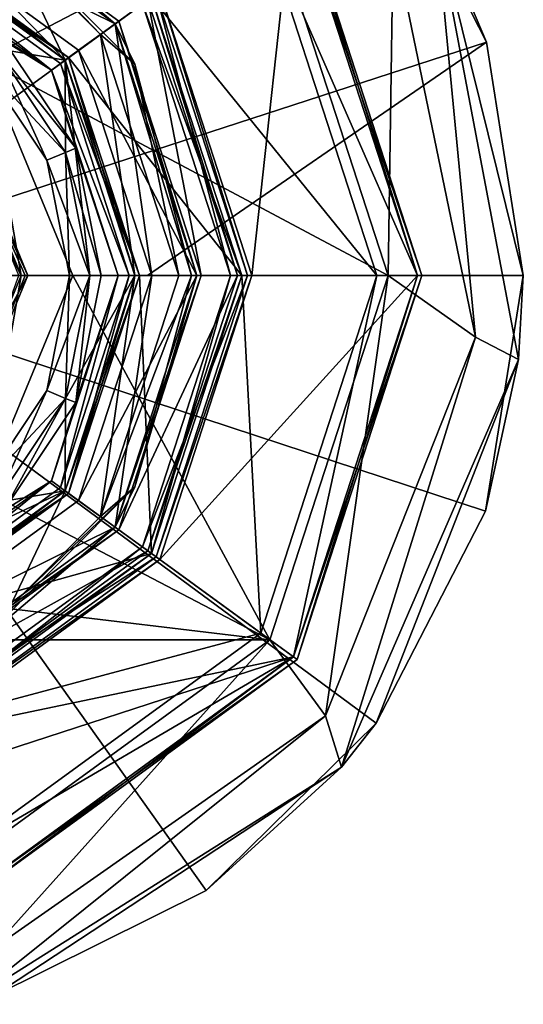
# Model space of a CAD drawing. Header units: millimetres. Extents: x -94 to 205, y -120 to 508.
# Tile 104 of 161: x 11 to 34, y 178 to 221. Entities that reach past the tile are written whole.
import ezdxf

# ---------------------------------------------------------------- set-up
doc = ezdxf.new("R2010")
doc.units = ezdxf.units.MM
doc.header["$LTSCALE"] = 65.185185
for name, color, linetype in [('1070', 7, 'CONTINUOUS'), ('1071', 7, 'CONTINUOUS'), ('1072', 7, 'CONTINUOUS'), ('1073', 7, 'CONTINUOUS'), ('1074', 7, 'CONTINUOUS'), ('1075', 7, 'CONTINUOUS'), ('1076', 7, 'CONTINUOUS'), ('1077', 7, 'CONTINUOUS'), ('1078', 7, 'CONTINUOUS'), ('1079', 7, 'CONTINUOUS'), ('1080', 7, 'CONTINUOUS'), ('1081', 7, 'CONTINUOUS'), ('1082', 7, 'CONTINUOUS'), ('1083', 7, 'CONTINUOUS'), ('1084', 7, 'CONTINUOUS'), ('1085', 7, 'CONTINUOUS'), ('1086', 7, 'CONTINUOUS'), ('1087', 7, 'CONTINUOUS'), ('1088', 7, 'CONTINUOUS'), ('1089', 7, 'CONTINUOUS'), ('1090', 7, 'CONTINUOUS'), ('1091', 7, 'CONTINUOUS'), ('1092', 7, 'CONTINUOUS'), ('1093', 7, 'CONTINUOUS'), ('1094', 7, 'CONTINUOUS'), ('1095', 7, 'CONTINUOUS'), ('1096', 7, 'CONTINUOUS'), ('1097', 7, 'CONTINUOUS'), ('1098', 7, 'CONTINUOUS'), ('1099', 7, 'CONTINUOUS'), ('1100', 7, 'CONTINUOUS'), ('1101', 7, 'CONTINUOUS'), ('1102', 7, 'CONTINUOUS'), ('1103', 7, 'CONTINUOUS'), ('1104', 7, 'CONTINUOUS'), ('1105', 7, 'CONTINUOUS'), ('1106', 7, 'CONTINUOUS'), ('1107', 7, 'CONTINUOUS'), ('1108', 7, 'CONTINUOUS'), ('1109', 7, 'CONTINUOUS'), ('1110', 7, 'CONTINUOUS'), ('1111', 7, 'CONTINUOUS'), ('1112', 7, 'CONTINUOUS'), ('1113', 7, 'CONTINUOUS'), ('1114', 7, 'CONTINUOUS'), ('1115', 7, 'CONTINUOUS'), ('1116', 7, 'CONTINUOUS'), ('1117', 7, 'CONTINUOUS'), ('1118', 7, 'CONTINUOUS'), ('1119', 7, 'CONTINUOUS'), ('1120', 7, 'CONTINUOUS'), ('1121', 7, 'CONTINUOUS'), ('1122', 7, 'CONTINUOUS'), ('1123', 7, 'CONTINUOUS'), ('1124', 7, 'CONTINUOUS'), ('1125', 7, 'CONTINUOUS'), ('1126', 7, 'CONTINUOUS'), ('1127', 7, 'CONTINUOUS'), ('1128', 7, 'CONTINUOUS'), ('1129', 7, 'CONTINUOUS'), ('1130', 7, 'CONTINUOUS'), ('1131', 7, 'CONTINUOUS'), ('1132', 7, 'CONTINUOUS'), ('1133', 7, 'CONTINUOUS'), ('1134', 7, 'CONTINUOUS'), ('1322', 7, 'CONTINUOUS'), ('1323', 7, 'CONTINUOUS'), ('1324', 7, 'CONTINUOUS'), ('1325', 7, 'CONTINUOUS'), ('1326', 7, 'CONTINUOUS'), ('1327', 7, 'CONTINUOUS'), ('1328', 7, 'CONTINUOUS'), ('1332', 7, 'CONTINUOUS'), ('1333', 7, 'CONTINUOUS'), ('1335', 7, 'CONTINUOUS'), ('1336', 7, 'CONTINUOUS'), ('1337', 7, 'CONTINUOUS'), ('1338', 7, 'CONTINUOUS'), ('1339', 7, 'CONTINUOUS'), ('1340', 7, 'CONTINUOUS'), ('1341', 7, 'CONTINUOUS'), ('1342', 7, 'CONTINUOUS'), ('1343', 7, 'CONTINUOUS'), ('1344', 7, 'CONTINUOUS'), ('1346', 7, 'CONTINUOUS')]:
    doc.layers.add(name, color=color, linetype=linetype)

msp = doc.modelspace()

# ---------------------------------------------------------------- linework, layer by layer
at = {"layer": '1070', "linetype": 'CONTINUOUS'}
for points in [[(23.3, 226.928), (28.8, 210), (21.843, 225.87), (23.3, 226.928)], [(21.843, 225.87), (28.8, 210), (27, 210), (21.843, 225.87)], [(27, 210), (23.3, 193.072), (21.843, 194.13), (27, 210)], [(28.8, 210), (23.3, 193.072), (27, 210), (28.8, 210)], [(21.843, 194.13), (23.3, 193.072), (8.343, 184.321), (21.843, 194.13)], [(23.3, 193.072), (8.9, 182.61), (8.343, 184.321), (23.3, 193.072)]]:
    msp.add_3dface(points, dxfattribs=at)
at = {"layer": '1071', "linetype": 'CONTINUOUS'}
for points in [[(27, 210), (21.843, 194.13), (27, 210, 1), (27, 210)], [(27, 210, 1), (21.843, 194.13), (21.843, 194.13, 1), (27, 210, 1)], [(21.843, 194.13), (8.343, 184.321), (21.843, 194.13, 1), (21.843, 194.13)], [(21.843, 194.13, 1), (8.343, 184.321), (8.343, 184.321, 1), (21.843, 194.13, 1)]]:
    msp.add_3dface(points, dxfattribs=at)
at = {"layer": '1072', "linetype": 'CONTINUOUS'}
for points in [[(21.843, 225.87, 1), (27, 210, 1), (16.989, 222.343, 1), (21.843, 225.87, 1)], [(16.989, 222.343, 1), (27, 210, 1), (21, 210, 1), (16.989, 222.343, 1)], [(21, 210, 1), (21.843, 194.13, 1), (16.989, 197.657, 1), (21, 210, 1)], [(27, 210, 1), (21.843, 194.13, 1), (21, 210, 1), (27, 210, 1)], [(16.989, 197.657, 1), (21.843, 194.13, 1), (6.489, 190.028, 1), (16.989, 197.657, 1)], [(21.843, 194.13, 1), (8.343, 184.321, 1), (6.489, 190.028, 1), (21.843, 194.13, 1)]]:
    msp.add_3dface(points, dxfattribs=at)
at = {"layer": '1073', "linetype": 'CONTINUOUS'}
for points in [[(21, 210, 1), (16.989, 197.657, 1), (21, 210), (21, 210, 1)], [(21, 210), (16.989, 197.657, 1), (16.989, 197.657), (21, 210)], [(16.989, 197.657, 1), (6.489, 190.028, 1), (16.989, 197.657), (16.989, 197.657, 1)], [(16.989, 197.657), (6.489, 190.028, 1), (6.489, 190.028), (16.989, 197.657)]]:
    msp.add_3dface(points, dxfattribs=at)
at = {"layer": '1074', "linetype": 'CONTINUOUS'}
for points in [[(5.083, 225.645), (16.989, 222.343), (13.308, 219.669), (5.083, 225.645)], [(16.989, 222.343), (21, 210), (13.308, 219.669), (16.989, 222.343)], [(21, 210), (16.45, 210), (13.308, 219.669), (21, 210)], [(16.45, 210), (16.989, 197.657), (13.308, 200.331), (16.45, 210)], [(21, 210), (16.989, 197.657), (16.45, 210), (21, 210)], [(13.308, 200.331), (16.989, 197.657), (5.083, 194.355), (13.308, 200.331)], [(16.989, 197.657), (6.489, 190.028), (5.083, 194.355), (16.989, 197.657)]]:
    msp.add_3dface(points, dxfattribs=at)
at = {"layer": '1075', "linetype": 'CONTINUOUS'}
for points in [[(13.147, 200.449, 2.3), (16.25, 210, 2.3), (13.147, 200.449, 0.2), (13.147, 200.449, 2.3)], [(13.147, 200.449, 0.2), (16.25, 210, 2.3), (16.25, 210, 0.2), (13.147, 200.449, 0.2)], [(5.021, 194.545, 2.3), (13.147, 200.449, 2.3), (5.021, 194.545, 0.2), (5.021, 194.545, 2.3)], [(5.021, 194.545, 0.2), (13.147, 200.449, 2.3), (13.147, 200.449, 0.2), (5.021, 194.545, 0.2)]]:
    msp.add_3dface(points, dxfattribs=at)
at = {"layer": '1076', "linetype": 'CONTINUOUS'}
for points in [[(20.5, 210, 2.5), (17.192, 222.49, 2.5), (16.585, 222.05, 2.5), (20.5, 210, 2.5)], [(21.25, 210, 2.5), (17.192, 222.49, 2.5), (20.5, 210, 2.5), (21.25, 210, 2.5)], [(17.192, 197.51, 2.5), (21.25, 210, 2.5), (16.585, 197.95, 2.5), (17.192, 197.51, 2.5)], [(21.25, 210, 2.5), (20.5, 210, 2.5), (16.585, 197.95, 2.5), (21.25, 210, 2.5)], [(6.335, 190.503, 2.5), (17.192, 197.51, 2.5), (16.585, 197.95, 2.5), (6.335, 190.503, 2.5)], [(6.567, 189.79, 2.5), (17.192, 197.51, 2.5), (6.335, 190.503, 2.5), (6.567, 189.79, 2.5)]]:
    msp.add_3dface(points, dxfattribs=at)
at = {"layer": '1077', "linetype": 'CONTINUOUS'}
for points in [[(21.25, 210, 2.5), (17.192, 197.51, 2.5), (21.25, 210, 4.8), (21.25, 210, 2.5)], [(21.25, 210, 4.8), (17.192, 197.51, 2.5), (17.192, 197.51, 4.8), (21.25, 210, 4.8)], [(17.192, 197.51, 4.8), (6.567, 189.79, 2.5), (6.566, 189.79, 4.8), (17.192, 197.51, 4.8)], [(17.192, 197.51, 2.5), (6.567, 189.79, 2.5), (17.192, 197.51, 4.8), (17.192, 197.51, 2.5)]]:
    msp.add_3dface(points, dxfattribs=at)
at = {"layer": '1078', "linetype": 'CONTINUOUS'}
for points in [[(21.45, 210, 5), (23.3, 226.928, 5), (17.353, 222.608, 5), (21.45, 210, 5)], [(28.8, 210, 5), (23.3, 226.928, 5), (21.45, 210, 5), (28.8, 210, 5)], [(23.3, 193.072, 5), (28.8, 210, 5), (17.353, 197.392, 5), (23.3, 193.072, 5)], [(28.8, 210, 5), (21.45, 210, 5), (17.353, 197.392, 5), (28.8, 210, 5)], [(6.628, 189.6, 5), (23.3, 193.072, 5), (17.353, 197.392, 5), (6.628, 189.6, 5)], [(8.9, 182.61, 5), (23.3, 193.072, 5), (-8.9, 182.61, 5), (8.9, 182.61, 5)], [(-8.9, 182.61, 5), (23.3, 193.072, 5), (6.628, 189.6, 5), (-8.9, 182.61, 5)]]:
    msp.add_3dface(points, dxfattribs=at)
at = {"layer": '1079', "linetype": 'CONTINUOUS'}
for points in [[(29, 210, 0.2), (29, 210, 4.8), (23.461, 192.954, 4.8), (29, 210, 0.2)], [(23.461, 192.954, 0.2), (29, 210, 0.2), (23.461, 192.954, 4.8), (23.461, 192.954, 0.2)], [(8.962, 182.419, 0.2), (23.461, 192.954, 0.2), (8.962, 182.419, 4.8), (8.962, 182.419, 0.2)], [(8.962, 182.419, 4.8), (23.461, 192.954, 0.2), (23.461, 192.954, 4.8), (8.962, 182.419, 4.8)]]:
    msp.add_3dface(points, dxfattribs=at)
at = {"layer": '1080', "linetype": 'CONTINUOUS'}
for points in [[(21.843, 225.87), (27, 210), (21.843, 225.87, 1), (21.843, 225.87)], [(27, 210), (27, 210, 1), (21.843, 225.87, 1), (27, 210)]]:
    msp.add_3dface(points, dxfattribs=at)
at = {"layer": '1081', "linetype": 'CONTINUOUS'}
for points in [[(16.989, 222.343, 1), (21, 210, 1), (16.989, 222.343), (16.989, 222.343, 1)], [(21, 210, 1), (21, 210), (16.989, 222.343), (21, 210, 1)]]:
    msp.add_3dface(points, dxfattribs=at)
at = {"layer": '1082', "linetype": 'CONTINUOUS'}
for points in [[(13.147, 219.551, 2.3), (5.021, 225.455, 2.3), (13.147, 219.551, 0.2), (13.147, 219.551, 2.3)], [(13.147, 219.551, 0.2), (5.021, 225.455, 2.3), (5.021, 225.455, 0.2), (13.147, 219.551, 0.2)], [(16.25, 210, 0.2), (16.25, 210, 2.3), (13.147, 219.551, 2.3), (16.25, 210, 0.2)], [(16.25, 210, 0.2), (13.147, 219.551, 2.3), (13.147, 219.551, 0.2), (16.25, 210, 0.2)]]:
    msp.add_3dface(points, dxfattribs=at)
at = {"layer": '1083', "linetype": 'CONTINUOUS'}
for points in [[(17.192, 222.49, 2.5), (21.25, 210, 2.5), (17.192, 222.49, 4.8), (17.192, 222.49, 2.5)], [(21.25, 210, 2.5), (21.25, 210, 4.8), (17.192, 222.49, 4.8), (21.25, 210, 2.5)]]:
    msp.add_3dface(points, dxfattribs=at)
at = {"layer": '1084', "linetype": 'CONTINUOUS'}
for points in [[(29, 210, 4.8), (29, 210, 0.2), (23.461, 227.046, 0.2), (29, 210, 4.8)], [(29, 210, 4.8), (23.461, 227.046, 0.2), (23.461, 227.046, 4.8), (29, 210, 4.8)]]:
    msp.add_3dface(points, dxfattribs=at)
at = {"layer": '1085', "linetype": 'CONTINUOUS'}
for points in [[(23.3, 226.928, 5), (28.8, 210, 5), (23.461, 227.046, 4.8), (23.3, 226.928, 5)], [(28.8, 210, 5), (29, 210, 4.8), (23.461, 227.046, 4.8), (28.8, 210, 5)]]:
    msp.add_3dface(points, dxfattribs=at)
at = {"layer": '1086', "linetype": 'CONTINUOUS'}
for points in [[(28.8, 210, 5), (23.3, 193.072, 5), (29, 210, 4.8), (28.8, 210, 5)], [(29, 210, 4.8), (23.3, 193.072, 5), (23.461, 192.954, 4.8), (29, 210, 4.8)], [(23.3, 193.072, 5), (8.9, 182.61, 5), (23.461, 192.954, 4.8), (23.3, 193.072, 5)], [(8.9, 182.61, 5), (8.962, 182.419, 4.8), (23.461, 192.954, 4.8), (8.9, 182.61, 5)]]:
    msp.add_3dface(points, dxfattribs=at)
at = {"layer": '1087', "linetype": 'CONTINUOUS'}
for points in [[(21.25, 210, 4.8), (17.353, 222.608, 5), (17.192, 222.49, 4.8), (21.25, 210, 4.8)], [(21.25, 210, 4.8), (21.45, 210, 5), (17.353, 222.608, 5), (21.25, 210, 4.8)]]:
    msp.add_3dface(points, dxfattribs=at)
at = {"layer": '1088', "linetype": 'CONTINUOUS'}
for points in [[(21.25, 210, 4.8), (17.192, 197.51, 4.8), (21.45, 210, 5), (21.25, 210, 4.8)], [(21.45, 210, 5), (17.192, 197.51, 4.8), (17.353, 197.392, 5), (21.45, 210, 5)], [(17.192, 197.51, 4.8), (6.566, 189.79, 4.8), (17.353, 197.392, 5), (17.192, 197.51, 4.8)], [(6.566, 189.79, 4.8), (6.628, 189.6, 5), (17.353, 197.392, 5), (6.566, 189.79, 4.8)]]:
    msp.add_3dface(points, dxfattribs=at)
at = {"layer": '1089', "linetype": 'CONTINUOUS'}
for points in [[(5.021, 225.455, 2.3), (13.147, 219.551, 2.3), (5.083, 225.645, 2.5), (5.021, 225.455, 2.3)], [(5.083, 225.645, 2.5), (13.147, 219.551, 2.3), (13.308, 219.669, 2.5), (5.083, 225.645, 2.5)], [(13.147, 219.551, 2.3), (16.25, 210, 2.3), (13.308, 219.669, 2.5), (13.147, 219.551, 2.3)], [(16.25, 210, 2.3), (16.45, 210, 2.5), (13.308, 219.669, 2.5), (16.25, 210, 2.3)]]:
    msp.add_3dface(points, dxfattribs=at)
at = {"layer": '1090', "linetype": 'CONTINUOUS'}
for points in [[(16.25, 210, 2.3), (13.147, 200.449, 2.3), (16.45, 210, 2.5), (16.25, 210, 2.3)], [(16.45, 210, 2.5), (13.147, 200.449, 2.3), (13.308, 200.331, 2.5), (16.45, 210, 2.5)], [(13.147, 200.449, 2.3), (5.021, 194.545, 2.3), (13.308, 200.331, 2.5), (13.147, 200.449, 2.3)], [(13.308, 200.331, 2.5), (5.021, 194.545, 2.3), (5.083, 194.355, 2.5), (13.308, 200.331, 2.5)]]:
    msp.add_3dface(points, dxfattribs=at)
at = {"layer": '1091', "linetype": 'CONTINUOUS'}
for points in [[(5.083, 225.645), (13.308, 219.669), (5.021, 225.455, 0.2), (5.083, 225.645)], [(13.308, 219.669), (13.147, 219.551, 0.2), (5.021, 225.455, 0.2), (13.308, 219.669)], [(13.308, 219.669), (16.45, 210), (13.147, 219.551, 0.2), (13.308, 219.669)], [(16.45, 210), (16.25, 210, 0.2), (13.147, 219.551, 0.2), (16.45, 210)]]:
    msp.add_3dface(points, dxfattribs=at)
at = {"layer": '1092', "linetype": 'CONTINUOUS'}
for points in [[(13.308, 200.331), (13.147, 200.449, 0.2), (16.25, 210, 0.2), (13.308, 200.331)], [(16.45, 210), (13.308, 200.331), (16.25, 210, 0.2), (16.45, 210)], [(5.083, 194.355), (5.021, 194.545, 0.2), (13.147, 200.449, 0.2), (5.083, 194.355)], [(13.308, 200.331), (5.083, 194.355), (13.147, 200.449, 0.2), (13.308, 200.331)]]:
    msp.add_3dface(points, dxfattribs=at)
at = {"layer": '1093', "linetype": 'CONTINUOUS'}
for points in [[(29, 210, 0.2), (23.3, 226.928), (23.461, 227.046, 0.2), (29, 210, 0.2)], [(28.8, 210), (23.3, 226.928), (29, 210, 0.2), (28.8, 210)]]:
    msp.add_3dface(points, dxfattribs=at)
at = {"layer": '1094', "linetype": 'CONTINUOUS'}
for points in [[(23.3, 193.072), (28.8, 210), (23.461, 192.954, 0.2), (23.3, 193.072)], [(28.8, 210), (29, 210, 0.2), (23.461, 192.954, 0.2), (28.8, 210)], [(8.9, 182.61), (23.3, 193.072), (8.962, 182.419, 0.2), (8.9, 182.61)], [(23.3, 193.072), (23.461, 192.954, 0.2), (8.962, 182.419, 0.2), (23.3, 193.072)]]:
    msp.add_3dface(points, dxfattribs=at)
at = {"layer": '1095', "linetype": 'CONTINUOUS'}
for points in [[(21, 210, 37.3), (16.989, 197.657, 37.3), (21, 210, 3), (21, 210, 37.3)], [(21, 210, 3), (16.989, 197.657, 37.3), (16.989, 197.657, 3), (21, 210, 3)], [(16.989, 197.657, 37.3), (6.489, 190.028, 37.3), (16.989, 197.657, 3), (16.989, 197.657, 37.3)], [(16.989, 197.657, 3), (6.489, 190.028, 37.3), (6.489, 190.028, 3), (16.989, 197.657, 3)]]:
    msp.add_3dface(points, dxfattribs=at)
at = {"layer": '1096', "linetype": 'CONTINUOUS'}
for points in [[(15.533, 221.285, 37.5), (16.828, 222.226, 37.5), (5.933, 228.26, 37.5), (15.533, 221.285, 37.5)], [(19.2, 210, 37.5), (16.828, 222.226, 37.5), (15.533, 221.285, 37.5), (19.2, 210, 37.5)], [(20.8, 210, 37.5), (16.828, 222.226, 37.5), (19.2, 210, 37.5), (20.8, 210, 37.5)], [(16.828, 197.774, 37.5), (20.8, 210, 37.5), (15.533, 198.715, 37.5), (16.828, 197.774, 37.5)], [(20.8, 210, 37.5), (19.2, 210, 37.5), (15.533, 198.715, 37.5), (20.8, 210, 37.5)], [(5.933, 191.74, 37.5), (16.828, 197.774, 37.5), (15.533, 198.715, 37.5), (5.933, 191.74, 37.5)], [(6.427, 190.218, 37.5), (16.828, 197.774, 37.5), (5.933, 191.74, 37.5), (6.427, 190.218, 37.5)]]:
    msp.add_3dface(points, dxfattribs=at)
at = {"layer": '1097', "linetype": 'CONTINUOUS'}
for points in [[(21, 210, 37.3), (21, 210, 3), (16.989, 222.343, 3), (21, 210, 37.3)], [(16.989, 222.343, 37.3), (21, 210, 37.3), (16.989, 222.343, 3), (16.989, 222.343, 37.3)]]:
    msp.add_3dface(points, dxfattribs=at)
at = {"layer": '1098', "linetype": 'CONTINUOUS'}
for points in [[(13.35, 210, -6.1), (13.165, 204.547, -7), (12.334, 204.891, -6.1), (13.35, 210, -6.1)], [(14.25, 210, -7), (13.165, 204.547, -7), (13.35, 210, -6.1), (14.25, 210, -7)], [(12.334, 204.891, -6.1), (10.076, 199.924, -7), (9.44, 200.56, -6.1), (12.334, 204.891, -6.1)], [(13.165, 204.547, -7), (10.076, 199.924, -7), (12.334, 204.891, -6.1), (13.165, 204.547, -7)]]:
    msp.add_3dface(points, dxfattribs=at)
at = {"layer": '1099', "linetype": 'CONTINUOUS'}
for points in [[(13.165, 204.547, -7), (14.25, 210, -7), (13.165, 204.547, -8), (13.165, 204.547, -7)], [(13.165, 204.547, -8), (14.25, 210, -7), (14.25, 210, -8), (13.165, 204.547, -8)], [(10.076, 199.924, -7), (13.165, 204.547, -7), (10.076, 199.924, -8), (10.076, 199.924, -7)], [(10.076, 199.924, -8), (13.165, 204.547, -7), (13.165, 204.547, -8), (10.076, 199.924, -8)]]:
    msp.add_3dface(points, dxfattribs=at)
at = {"layer": '1100', "linetype": 'CONTINUOUS'}
for points in [[(5.083, 225.645, 2.5), (13.308, 219.669, 2.5), (4.944, 225.217, 2.5), (5.083, 225.645, 2.5)], [(4.944, 225.217, 2.5), (13.308, 219.669, 2.5), (12.944, 219.404, 2.5), (4.944, 225.217, 2.5)], [(13.308, 219.669, 2.5), (16.45, 210, 2.5), (12.944, 219.404, 2.5), (13.308, 219.669, 2.5)], [(12.944, 219.404, 2.5), (16.45, 210, 2.5), (16, 210, 2.5), (12.944, 219.404, 2.5)], [(16, 210, 2.5), (13.308, 200.331, 2.5), (12.944, 200.596, 2.5), (16, 210, 2.5)], [(16.45, 210, 2.5), (13.308, 200.331, 2.5), (16, 210, 2.5), (16.45, 210, 2.5)], [(12.944, 200.596, 2.5), (13.308, 200.331, 2.5), (4.944, 194.783, 2.5), (12.944, 200.596, 2.5)], [(13.308, 200.331, 2.5), (5.083, 194.355, 2.5), (4.944, 194.783, 2.5), (13.308, 200.331, 2.5)]]:
    msp.add_3dface(points, dxfattribs=at)
at = {"layer": '1101', "linetype": 'CONTINUOUS'}
for points in [[(13.165, 215.453, -7), (9.44, 219.44, -6.1), (10.076, 220.076, -7), (13.165, 215.453, -7)], [(12.334, 215.109, -6.1), (9.44, 219.44, -6.1), (13.165, 215.453, -7), (12.334, 215.109, -6.1)], [(14.25, 210, -7), (12.334, 215.109, -6.1), (13.165, 215.453, -7), (14.25, 210, -7)], [(14.25, 210, -7), (13.35, 210, -6.1), (12.334, 215.109, -6.1), (14.25, 210, -7)]]:
    msp.add_3dface(points, dxfattribs=at)
at = {"layer": '1102', "linetype": 'CONTINUOUS'}
for points in [[(13.165, 215.453, -7), (10.076, 220.076, -7), (13.165, 215.453, -8), (13.165, 215.453, -7)], [(13.165, 215.453, -8), (10.076, 220.076, -7), (10.076, 220.076, -8), (13.165, 215.453, -8)], [(14.25, 210, -8), (14.25, 210, -7), (13.165, 215.453, -7), (14.25, 210, -8)], [(14.25, 210, -8), (13.165, 215.453, -7), (13.165, 215.453, -8), (14.25, 210, -8)]]:
    msp.add_3dface(points, dxfattribs=at)
at = {"layer": '1103', "linetype": 'CONTINUOUS'}
for points in [[(4.79, 224.741, -8.5), (12.54, 219.111, -8.5), (5.645, 223.627, -8.5), (4.79, 224.741, -8.5)], [(5.645, 223.627, -8.5), (12.54, 219.111, -8.5), (10.43, 220.43, -8.5), (5.645, 223.627, -8.5)], [(10.43, 220.43, -8.5), (12.54, 219.111, -8.5), (13.627, 215.645, -8.5), (10.43, 220.43, -8.5)], [(12.54, 219.111, -8.5), (15.5, 210, -8.5), (13.627, 215.645, -8.5), (12.54, 219.111, -8.5)], [(13.627, 215.645, -8.5), (15.5, 210, -8.5), (14.75, 210, -8.5), (13.627, 215.645, -8.5)], [(15.5, 210, -8.5), (12.54, 200.889, -8.5), (13.627, 204.355, -8.5), (15.5, 210, -8.5)], [(14.75, 210, -8.5), (15.5, 210, -8.5), (13.627, 204.355, -8.5), (14.75, 210, -8.5)], [(13.627, 204.355, -8.5), (12.54, 200.889, -8.5), (10.43, 199.57, -8.5), (13.627, 204.355, -8.5)], [(12.54, 200.889, -8.5), (4.79, 195.259, -8.5), (10.43, 199.57, -8.5), (12.54, 200.889, -8.5)]]:
    msp.add_3dface(points, dxfattribs=at)
at = {"layer": '1104', "linetype": 'CONTINUOUS'}
for points in [[(16, 210, 2.5), (12.944, 200.596, 2.5), (16, 210, -8), (16, 210, 2.5)], [(16, 210, -8), (12.944, 200.596, 2.5), (12.944, 200.596, -8), (16, 210, -8)], [(12.944, 200.596, 2.5), (4.944, 194.783, 2.5), (12.944, 200.596, -8), (12.944, 200.596, 2.5)], [(12.944, 200.596, -8), (4.944, 194.783, 2.5), (4.944, 194.783, -8), (12.944, 200.596, -8)]]:
    msp.add_3dface(points, dxfattribs=at)
at = {"layer": '1105', "linetype": 'CONTINUOUS'}
for points in [[(4.944, 225.217, 2.5), (12.944, 219.404, 2.5), (4.944, 225.217, -8), (4.944, 225.217, 2.5)], [(4.944, 225.217, -8), (12.944, 219.404, 2.5), (12.944, 219.404, -8), (4.944, 225.217, -8)], [(12.944, 219.404, 2.5), (16, 210, 2.5), (12.944, 219.404, -8), (12.944, 219.404, 2.5)], [(16, 210, 2.5), (16, 210, -8), (12.944, 219.404, -8), (16, 210, 2.5)]]:
    msp.add_3dface(points, dxfattribs=at)
at = {"layer": '1106', "linetype": 'CONTINUOUS'}
for points in [[(13.35, 210, -6.1), (12.334, 204.891, -6.1), (13.35, 210, -0.9), (13.35, 210, -6.1)], [(13.35, 210, -0.9), (12.334, 204.891, -6.1), (12.334, 204.891, -0.9), (13.35, 210, -0.9)], [(12.334, 204.891, -6.1), (9.44, 200.56, -6.1), (12.334, 204.891, -0.9), (12.334, 204.891, -6.1)], [(12.334, 204.891, -0.9), (9.44, 200.56, -6.1), (9.44, 200.56, -0.9), (12.334, 204.891, -0.9)]]:
    msp.add_3dface(points, dxfattribs=at)
at = {"layer": '1107', "linetype": 'CONTINUOUS'}
for points in [[(14.25, 210), (13.165, 204.547), (14.25, 210, 4), (14.25, 210)], [(14.25, 210, 4), (13.165, 204.547), (13.165, 204.547, 4), (14.25, 210, 4)], [(13.165, 204.547), (10.076, 199.924), (13.165, 204.547, 4), (13.165, 204.547)], [(13.165, 204.547, 4), (10.076, 199.924), (10.076, 199.924, 4), (13.165, 204.547, 4)]]:
    msp.add_3dface(points, dxfattribs=at)
at = {"layer": '1108', "linetype": 'CONTINUOUS'}
for points in [[(13.35, 210, -0.9), (12.334, 204.891, -0.9), (14.25, 210), (13.35, 210, -0.9)], [(12.334, 204.891, -0.9), (13.165, 204.547), (14.25, 210), (12.334, 204.891, -0.9)], [(12.334, 204.891, -0.9), (9.44, 200.56, -0.9), (13.165, 204.547), (12.334, 204.891, -0.9)], [(9.44, 200.56, -0.9), (10.076, 199.924), (13.165, 204.547), (9.44, 200.56, -0.9)]]:
    msp.add_3dface(points, dxfattribs=at)
at = {"layer": '1109', "linetype": 'CONTINUOUS'}
for points in [[(9.44, 219.44, -6.1), (12.334, 215.109, -6.1), (9.44, 219.44, -0.9), (9.44, 219.44, -6.1)], [(9.44, 219.44, -0.9), (12.334, 215.109, -6.1), (12.334, 215.109, -0.9), (9.44, 219.44, -0.9)], [(12.334, 215.109, -6.1), (13.35, 210, -6.1), (12.334, 215.109, -0.9), (12.334, 215.109, -6.1)], [(13.35, 210, -6.1), (13.35, 210, -0.9), (12.334, 215.109, -0.9), (13.35, 210, -6.1)]]:
    msp.add_3dface(points, dxfattribs=at)
at = {"layer": '1110', "linetype": 'CONTINUOUS'}
for points in [[(10.076, 220.076), (13.165, 215.453), (10.076, 220.076, 4), (10.076, 220.076)], [(10.076, 220.076, 4), (13.165, 215.453), (13.165, 215.453, 4), (10.076, 220.076, 4)], [(14.25, 210), (14.25, 210, 4), (13.165, 215.453, 4), (14.25, 210)], [(13.165, 215.453), (14.25, 210), (13.165, 215.453, 4), (13.165, 215.453)]]:
    msp.add_3dface(points, dxfattribs=at)
at = {"layer": '1111', "linetype": 'CONTINUOUS'}
for points in [[(9.44, 219.44, -0.9), (12.334, 215.109, -0.9), (10.076, 220.076), (9.44, 219.44, -0.9)], [(12.334, 215.109, -0.9), (13.165, 215.453), (10.076, 220.076), (12.334, 215.109, -0.9)], [(12.334, 215.109, -0.9), (13.35, 210, -0.9), (13.165, 215.453), (12.334, 215.109, -0.9)], [(13.35, 210, -0.9), (14.25, 210), (13.165, 215.453), (13.35, 210, -0.9)]]:
    msp.add_3dface(points, dxfattribs=at)
at = {"layer": '1112', "linetype": 'CONTINUOUS'}
for points in [[(19, 210, 6.8), (15.371, 198.832, 6.8), (19, 210, 37.3), (19, 210, 6.8)], [(19, 210, 37.3), (15.371, 198.832, 6.8), (15.371, 198.832, 37.3), (19, 210, 37.3)], [(15.371, 198.832, 6.8), (5.871, 191.93, 6.8), (5.871, 191.93, 37.3), (15.371, 198.832, 6.8)], [(15.371, 198.832, 37.3), (15.371, 198.832, 6.8), (5.871, 191.93, 37.3), (15.371, 198.832, 37.3)]]:
    msp.add_3dface(points, dxfattribs=at)
at = {"layer": '1113', "linetype": 'CONTINUOUS'}
for points in [[(13.147, 219.551, 6), (5.626, 227.309, 6), (5.022, 225.455, 6), (13.147, 219.551, 6)], [(10.701, 224.721, 6), (5.626, 227.309, 6), (13.147, 219.551, 6), (10.701, 224.721, 6)], [(14.728, 220.692, 6), (10.701, 224.721, 6), (13.147, 219.551, 6), (14.728, 220.692, 6)], [(16.25, 210, 6), (14.728, 220.692, 6), (13.147, 219.551, 6), (16.25, 210, 6)], [(18.2, 210, 6), (14.728, 220.692, 6), (16.25, 210, 6), (18.2, 210, 6)], [(13.147, 200.449, 6), (14.728, 199.308, 6), (16.25, 210, 6), (13.147, 200.449, 6)], [(14.728, 199.308, 6), (18.2, 210, 6), (16.25, 210, 6), (14.728, 199.308, 6)], [(5.022, 194.545, 6), (10.701, 195.279, 6), (13.147, 200.449, 6), (5.022, 194.545, 6)], [(10.701, 195.279, 6), (14.728, 199.308, 6), (13.147, 200.449, 6), (10.701, 195.279, 6)]]:
    msp.add_3dface(points, dxfattribs=at)
at = {"layer": '1114', "linetype": 'CONTINUOUS'}
for points in [[(5.871, 228.07, 6.8), (15.371, 221.168, 6.8), (5.871, 228.07, 37.3), (5.871, 228.07, 6.8)], [(5.871, 228.07, 37.3), (15.371, 221.168, 6.8), (15.371, 221.168, 37.3), (5.871, 228.07, 37.3)], [(19, 210, 6.8), (19, 210, 37.3), (15.371, 221.168, 37.3), (19, 210, 6.8)], [(15.371, 221.168, 6.8), (19, 210, 6.8), (15.371, 221.168, 37.3), (15.371, 221.168, 6.8)]]:
    msp.add_3dface(points, dxfattribs=at)
at = {"layer": '1115', "linetype": 'CONTINUOUS'}
for points in [[(18.2, 210, 6), (14.728, 199.308, 6), (18.766, 210, 6.234), (18.2, 210, 6)], [(18.766, 210, 6.234), (14.728, 199.308, 6), (16.252, 200.617, 6.234), (18.766, 210, 6.234)], [(15.371, 198.832, 6.8), (19, 210, 6.8), (16.252, 200.617, 6.234), (15.371, 198.832, 6.8)], [(19, 210, 6.8), (18.766, 210, 6.234), (16.252, 200.617, 6.234), (19, 210, 6.8)], [(15.371, 198.832, 6.8), (16.252, 200.617, 6.234), (9.383, 193.748, 6.234), (15.371, 198.832, 6.8)], [(16.252, 200.617, 6.234), (10.701, 195.279, 6), (9.383, 193.748, 6.234), (16.252, 200.617, 6.234)], [(14.728, 199.308, 6), (10.701, 195.279, 6), (16.252, 200.617, 6.234), (14.728, 199.308, 6)], [(5.871, 191.93, 6.8), (15.371, 198.832, 6.8), (9.383, 193.748, 6.234), (5.871, 191.93, 6.8)]]:
    msp.add_3dface(points, dxfattribs=at)
at = {"layer": '1116', "linetype": 'CONTINUOUS'}
for points in [[(15.371, 221.168, 6.8), (5.871, 228.07, 6.8), (9.383, 226.252, 6.234), (15.371, 221.168, 6.8)], [(10.701, 224.721, 6), (14.728, 220.692, 6), (9.383, 226.252, 6.234), (10.701, 224.721, 6)], [(9.383, 226.252, 6.234), (14.728, 220.692, 6), (16.252, 219.383, 6.234), (9.383, 226.252, 6.234)], [(15.371, 221.168, 6.8), (9.383, 226.252, 6.234), (16.252, 219.383, 6.234), (15.371, 221.168, 6.8)], [(19, 210, 6.8), (15.371, 221.168, 6.8), (18.766, 210, 6.234), (19, 210, 6.8)], [(18.766, 210, 6.234), (15.371, 221.168, 6.8), (16.252, 219.383, 6.234), (18.766, 210, 6.234)], [(14.728, 220.692, 6), (18.2, 210, 6), (16.252, 219.383, 6.234), (14.728, 220.692, 6)], [(18.2, 210, 6), (18.766, 210, 6.234), (16.252, 219.383, 6.234), (18.2, 210, 6)]]:
    msp.add_3dface(points, dxfattribs=at)
at = {"layer": '1117', "linetype": 'CONTINUOUS'}
for points in [[(16.989, 197.657, 37.3), (21, 210, 37.3), (16.828, 197.774, 37.5), (16.989, 197.657, 37.3)], [(21, 210, 37.3), (20.8, 210, 37.5), (16.828, 197.774, 37.5), (21, 210, 37.3)], [(16.989, 197.657, 37.3), (16.828, 197.774, 37.5), (6.427, 190.218, 37.5), (16.989, 197.657, 37.3)], [(6.489, 190.028, 37.3), (16.989, 197.657, 37.3), (6.427, 190.218, 37.5), (6.489, 190.028, 37.3)]]:
    msp.add_3dface(points, dxfattribs=at)
at = {"layer": '1118', "linetype": 'CONTINUOUS'}
for points in [[(16.828, 222.226, 37.5), (20.8, 210, 37.5), (16.989, 222.343, 37.3), (16.828, 222.226, 37.5)], [(20.8, 210, 37.5), (21, 210, 37.3), (16.989, 222.343, 37.3), (20.8, 210, 37.5)]]:
    msp.add_3dface(points, dxfattribs=at)
at = {"layer": '1119', "linetype": 'CONTINUOUS'}
for points in [[(15.533, 198.715, 37.5), (19.2, 210, 37.5), (15.371, 198.832, 37.3), (15.533, 198.715, 37.5)], [(19.2, 210, 37.5), (19, 210, 37.3), (15.371, 198.832, 37.3), (19.2, 210, 37.5)], [(15.533, 198.715, 37.5), (15.371, 198.832, 37.3), (5.871, 191.93, 37.3), (15.533, 198.715, 37.5)], [(5.933, 191.74, 37.5), (15.533, 198.715, 37.5), (5.871, 191.93, 37.3), (5.933, 191.74, 37.5)]]:
    msp.add_3dface(points, dxfattribs=at)
at = {"layer": '1120', "linetype": 'CONTINUOUS'}
for points in [[(5.933, 228.26, 37.5), (5.871, 228.07, 37.3), (15.371, 221.168, 37.3), (5.933, 228.26, 37.5)], [(15.533, 221.285, 37.5), (5.933, 228.26, 37.5), (15.371, 221.168, 37.3), (15.533, 221.285, 37.5)], [(19, 210, 37.3), (15.533, 221.285, 37.5), (15.371, 221.168, 37.3), (19, 210, 37.3)], [(19.2, 210, 37.5), (15.533, 221.285, 37.5), (19, 210, 37.3), (19.2, 210, 37.5)]]:
    msp.add_3dface(points, dxfattribs=at)
at = {"layer": '1121', "linetype": 'CONTINUOUS'}
for points in [[(21, 210, 3), (16.585, 222.05, 2.5), (16.989, 222.343, 3), (21, 210, 3)], [(20.5, 210, 2.5), (16.585, 222.05, 2.5), (21, 210, 3), (20.5, 210, 2.5)]]:
    msp.add_3dface(points, dxfattribs=at)
at = {"layer": '1122', "linetype": 'CONTINUOUS'}
for points in [[(16.585, 197.95, 2.5), (20.5, 210, 2.5), (16.989, 197.657, 3), (16.585, 197.95, 2.5)], [(20.5, 210, 2.5), (21, 210, 3), (16.989, 197.657, 3), (20.5, 210, 2.5)], [(6.335, 190.503, 2.5), (16.585, 197.95, 2.5), (6.489, 190.028, 3), (6.335, 190.503, 2.5)], [(16.585, 197.95, 2.5), (16.989, 197.657, 3), (6.489, 190.028, 3), (16.585, 197.95, 2.5)]]:
    msp.add_3dface(points, dxfattribs=at)
at = {"layer": '1123', "linetype": 'CONTINUOUS'}
for points in [[(12.54, 219.111, -8.5), (4.79, 224.741, -8.5), (4.944, 225.217, -8), (12.54, 219.111, -8.5)], [(12.54, 219.111, -8.5), (4.944, 225.217, -8), (12.944, 219.404, -8), (12.54, 219.111, -8.5)], [(16, 210, -8), (12.54, 219.111, -8.5), (12.944, 219.404, -8), (16, 210, -8)], [(15.5, 210, -8.5), (12.54, 219.111, -8.5), (16, 210, -8), (15.5, 210, -8.5)]]:
    msp.add_3dface(points, dxfattribs=at)
at = {"layer": '1124', "linetype": 'CONTINUOUS'}
for points in [[(12.54, 200.889, -8.5), (15.5, 210, -8.5), (12.944, 200.596, -8), (12.54, 200.889, -8.5)], [(15.5, 210, -8.5), (16, 210, -8), (12.944, 200.596, -8), (15.5, 210, -8.5)], [(4.79, 195.259, -8.5), (12.54, 200.889, -8.5), (4.944, 194.783, -8), (4.79, 195.259, -8.5)], [(12.54, 200.889, -8.5), (12.944, 200.596, -8), (4.944, 194.783, -8), (12.54, 200.889, -8.5)]]:
    msp.add_3dface(points, dxfattribs=at)
at = {"layer": '1125', "linetype": 'CONTINUOUS'}
for points in [[(10.076, 220.076, -8), (10.43, 220.43, -8.5), (13.627, 215.645, -8.5), (10.076, 220.076, -8)], [(13.165, 215.453, -8), (10.076, 220.076, -8), (13.627, 215.645, -8.5), (13.165, 215.453, -8)], [(13.165, 215.453, -8), (13.627, 215.645, -8.5), (14.75, 210, -8.5), (13.165, 215.453, -8)], [(14.25, 210, -8), (13.165, 215.453, -8), (14.75, 210, -8.5), (14.25, 210, -8)]]:
    msp.add_3dface(points, dxfattribs=at)
at = {"layer": '1126', "linetype": 'CONTINUOUS'}
for points in [[(13.165, 204.547, -8), (14.25, 210, -8), (13.627, 204.355, -8.5), (13.165, 204.547, -8)], [(14.25, 210, -8), (14.75, 210, -8.5), (13.627, 204.355, -8.5), (14.25, 210, -8)], [(10.076, 199.924, -8), (13.165, 204.547, -8), (10.43, 199.57, -8.5), (10.076, 199.924, -8)], [(13.165, 204.547, -8), (13.627, 204.355, -8.5), (10.43, 199.57, -8.5), (13.165, 204.547, -8)]]:
    msp.add_3dface(points, dxfattribs=at)
at = {"layer": '1127', "linetype": 'CONTINUOUS'}
for points in [[(10.076, 220.076, 4), (13.147, 219.551, 6), (5.022, 225.455, 6), (10.076, 220.076, 4)], [(10.076, 220.076, 4), (13.165, 215.453, 4), (13.147, 219.551, 6), (10.076, 220.076, 4)], [(13.165, 215.453, 4), (14.25, 210, 4), (13.147, 219.551, 6), (13.165, 215.453, 4)], [(14.25, 210, 4), (16.25, 210, 6), (13.147, 219.551, 6), (14.25, 210, 4)]]:
    msp.add_3dface(points, dxfattribs=at)
at = {"layer": '1128', "linetype": 'CONTINUOUS'}
for points in [[(13.165, 204.547, 4), (13.147, 200.449, 6), (16.25, 210, 6), (13.165, 204.547, 4)], [(14.25, 210, 4), (13.165, 204.547, 4), (16.25, 210, 6), (14.25, 210, 4)], [(13.165, 204.547, 4), (10.076, 199.924, 4), (13.147, 200.449, 6), (13.165, 204.547, 4)], [(5.453, 196.835, 4), (5.022, 194.545, 6), (13.147, 200.449, 6), (5.453, 196.835, 4)], [(10.076, 199.924, 4), (5.453, 196.835, 4), (13.147, 200.449, 6), (10.076, 199.924, 4)]]:
    msp.add_3dface(points, dxfattribs=at)
at = {"layer": '1129', "linetype": 'CONTINUOUS'}
for points in [[(17, 210, 4), (13.753, 200.008, 4), (17, 210, 2.5), (17, 210, 4)], [(17, 210, 2.5), (13.753, 200.008, 4), (13.753, 200.008, 2.5), (17, 210, 2.5)], [(13.753, 200.008, 4), (5.253, 193.832, 4), (13.753, 200.008, 2.5), (13.753, 200.008, 4)], [(13.753, 200.008, 2.5), (5.253, 193.832, 4), (5.253, 193.832, 2.5), (13.753, 200.008, 2.5)]]:
    msp.add_3dface(points, dxfattribs=at)
at = {"layer": '1130', "linetype": 'CONTINUOUS'}
for points in [[(5.871, 228.07, 4), (15.371, 221.168, 4), (5.253, 226.168, 4), (5.871, 228.07, 4)], [(5.253, 226.168, 4), (15.371, 221.168, 4), (13.753, 219.992, 4), (5.253, 226.168, 4)], [(15.371, 221.168, 4), (19, 210, 4), (13.753, 219.992, 4), (15.371, 221.168, 4)], [(19, 210, 4), (17, 210, 4), (13.753, 219.992, 4), (19, 210, 4)], [(13.753, 200.008, 4), (17, 210, 4), (15.371, 198.832, 4), (13.753, 200.008, 4)], [(15.371, 198.832, 4), (17, 210, 4), (19, 210, 4), (15.371, 198.832, 4)], [(5.253, 193.832, 4), (13.753, 200.008, 4), (15.371, 198.832, 4), (5.253, 193.832, 4)], [(5.871, 191.93, 4), (5.253, 193.832, 4), (15.371, 198.832, 4), (5.871, 191.93, 4)]]:
    msp.add_3dface(points, dxfattribs=at)
at = {"layer": '1131', "linetype": 'CONTINUOUS'}
for points in [[(15.371, 198.832, 4), (19, 210, 4), (15.371, 198.832, 2.5), (15.371, 198.832, 4)], [(15.371, 198.832, 2.5), (19, 210, 4), (19, 210, 2.5), (15.371, 198.832, 2.5)], [(5.871, 191.93, 4), (15.371, 198.832, 4), (5.871, 191.93, 2.5), (5.871, 191.93, 4)], [(5.871, 191.93, 2.5), (15.371, 198.832, 4), (15.371, 198.832, 2.5), (5.871, 191.93, 2.5)]]:
    msp.add_3dface(points, dxfattribs=at)
at = {"layer": '1132', "linetype": 'CONTINUOUS'}
for points in [[(5.253, 226.168, 4), (13.753, 219.992, 4), (5.253, 226.168, 2.5), (5.253, 226.168, 4)], [(5.253, 226.168, 2.5), (13.753, 219.992, 4), (13.753, 219.992, 2.5), (5.253, 226.168, 2.5)], [(17, 210, 4), (17, 210, 2.5), (13.753, 219.992, 2.5), (17, 210, 4)], [(13.753, 219.992, 4), (17, 210, 4), (13.753, 219.992, 2.5), (13.753, 219.992, 4)]]:
    msp.add_3dface(points, dxfattribs=at)
at = {"layer": '1133', "linetype": 'CONTINUOUS'}
for points in [[(15.371, 221.168, 4), (5.871, 228.07, 4), (15.371, 221.168, 2.5), (15.371, 221.168, 4)], [(15.371, 221.168, 2.5), (5.871, 228.07, 4), (5.871, 228.07, 2.5), (15.371, 221.168, 2.5)], [(19, 210, 4), (15.371, 221.168, 4), (19, 210, 2.5), (19, 210, 4)], [(19, 210, 2.5), (15.371, 221.168, 4), (15.371, 221.168, 2.5), (19, 210, 2.5)]]:
    msp.add_3dface(points, dxfattribs=at)
at = {"layer": '1134', "linetype": 'CONTINUOUS'}
for points in [[(5.253, 226.168, 2.5), (15.371, 221.168, 2.5), (5.871, 228.07, 2.5), (5.253, 226.168, 2.5)], [(5.253, 226.168, 2.5), (13.753, 219.992, 2.5), (15.371, 221.168, 2.5), (5.253, 226.168, 2.5)], [(13.753, 219.992, 2.5), (17, 210, 2.5), (15.371, 221.168, 2.5), (13.753, 219.992, 2.5)], [(17, 210, 2.5), (19, 210, 2.5), (15.371, 221.168, 2.5), (17, 210, 2.5)], [(17, 210, 2.5), (13.753, 200.008, 2.5), (19, 210, 2.5), (17, 210, 2.5)], [(13.753, 200.008, 2.5), (15.371, 198.832, 2.5), (19, 210, 2.5), (13.753, 200.008, 2.5)], [(13.753, 200.008, 2.5), (5.253, 193.832, 2.5), (15.371, 198.832, 2.5), (13.753, 200.008, 2.5)], [(5.253, 193.832, 2.5), (5.871, 191.93, 2.5), (15.371, 198.832, 2.5), (5.253, 193.832, 2.5)]]:
    msp.add_3dface(points, dxfattribs=at)
at = {"layer": '1322', "linetype": 'CONTINUOUS'}
for points in [[(27.726, 224.95, 37.5), (29.614, 225.661, 37.5), (31.38, 207.255, 37.5), (27.726, 224.95, 37.5)], [(29.614, 225.661, 37.5), (33.292, 206.274, 37.5), (31.38, 207.255, 37.5), (29.614, 225.661, 37.5)], [(31.38, 207.255, 37.5), (25.419, 188.18, 37.5), (24.71, 190.463, 37.5), (31.38, 207.255, 37.5)], [(33.292, 206.274, 37.5), (25.419, 188.18, 37.5), (31.38, 207.255, 37.5), (33.292, 206.274, 37.5)], [(25.419, 188.18, 37.5), (8.727, 177.657, 37.5), (24.71, 190.463, 37.5), (25.419, 188.18, 37.5)], [(24.71, 190.463, 37.5), (8.727, 177.657, 37.5), (9.909, 180.099, 37.5), (24.71, 190.463, 37.5)]]:
    msp.add_3dface(points, dxfattribs=at)
at = {"layer": '1323', "linetype": 'CONTINUOUS'}
for points in [[(31.86, 220.352, 70.5), (29.614, 225.661, 37.5), (27.102, 229.691, 70.5), (31.86, 220.352, 70.5)], [(33.292, 206.274, 37.5), (29.614, 225.661, 37.5), (33.5, 210, 70.5), (33.292, 206.274, 37.5)], [(33.5, 210, 70.5), (29.614, 225.661, 37.5), (31.86, 220.352, 70.5), (33.5, 210, 70.5)], [(31.825, 199.541, 70.5), (33.292, 206.274, 37.5), (33.5, 210, 70.5), (31.825, 199.541, 70.5)], [(25.419, 188.18, 37.5), (33.292, 206.274, 37.5), (26.969, 190.127, 70.5), (25.419, 188.18, 37.5)], [(26.969, 190.127, 70.5), (33.292, 206.274, 37.5), (31.825, 199.541, 70.5), (26.969, 190.127, 70.5)], [(19.416, 182.7, 70.5), (25.419, 188.18, 37.5), (26.969, 190.127, 70.5), (19.416, 182.7, 70.5)], [(8.727, 177.657, 37.5), (25.419, 188.18, 37.5), (9.922, 178.003, 70.5), (8.727, 177.657, 37.5)], [(9.922, 178.003, 70.5), (25.419, 188.18, 37.5), (19.416, 182.7, 70.5), (9.922, 178.003, 70.5)]]:
    msp.add_3dface(points, dxfattribs=at)
at = {"layer": '1324', "linetype": 'CONTINUOUS'}
for points in [[(19.691, 237.102, 70.5), (10.352, 241.86, 70.5), (0, 210, 73.5), (19.691, 237.102, 70.5)], [(27.102, 229.691, 70.5), (19.691, 237.102, 70.5), (0, 210, 73.5), (27.102, 229.691, 70.5)], [(31.86, 220.352, 70.5), (27.102, 229.691, 70.5), (0, 210, 73.5), (31.86, 220.352, 70.5)], [(16.817, 210, 72.749), (31.86, 220.352, 70.5), (0, 210, 73.5), (16.817, 210, 72.749)], [(33.5, 210, 70.5), (31.86, 220.352, 70.5), (16.817, 210, 72.749), (33.5, 210, 70.5)]]:
    msp.add_3dface(points, dxfattribs=at)
at = {"layer": '1325', "linetype": 'CONTINUOUS'}
for points in [[(9.922, 178.003, 70.5), (19.416, 182.7, 70.5), (0, 210, 73.5), (9.922, 178.003, 70.5)], [(19.416, 182.7, 70.5), (26.969, 190.127, 70.5), (0, 210, 73.5), (19.416, 182.7, 70.5)], [(26.969, 190.127, 70.5), (31.825, 199.541, 70.5), (0, 210, 73.5), (26.969, 190.127, 70.5)], [(31.825, 199.541, 70.5), (33.5, 210, 70.5), (0, 210, 73.5), (31.825, 199.541, 70.5)], [(33.5, 210, 70.5), (16.817, 210, 72.749), (0, 210, 73.5), (33.5, 210, 70.5)]]:
    msp.add_3dface(points, dxfattribs=at)
at = {"layer": '1326', "linetype": 'CONTINUOUS'}
for points in [[(7.92, 217.92, 57.5), (9.546, 219.546, 57.5), (11.2, 210, 57.5), (7.92, 217.92, 57.5)], [(9.546, 219.546, 57.5), (13.5, 210, 57.5), (11.2, 210, 57.5), (9.546, 219.546, 57.5)], [(11.2, 210, 57.5), (9.546, 200.454, 57.5), (7.92, 202.08, 57.5), (11.2, 210, 57.5)], [(13.5, 210, 57.5), (9.546, 200.454, 57.5), (11.2, 210, 57.5), (13.5, 210, 57.5)]]:
    msp.add_3dface(points, dxfattribs=at)
at = {"layer": '1327', "linetype": 'CONTINUOUS'}
for points in [[(22.248, 226.164, 68.5), (27.5, 210, 68.5), (22.248, 226.164, 69.5), (22.248, 226.164, 68.5)], [(22.248, 226.164, 69.5), (27.5, 210, 68.5), (27.5, 210, 69.5), (22.248, 226.164, 69.5)]]:
    msp.add_3dface(points, dxfattribs=at)
at = {"layer": '1328', "linetype": 'CONTINUOUS'}
for points in [[(27.5, 210, 69.5), (27.5, 210, 68.5), (22.248, 193.836, 68.5), (27.5, 210, 69.5)], [(27.5, 210, 69.5), (22.248, 193.836, 68.5), (22.248, 193.836, 69.5), (27.5, 210, 69.5)], [(22.248, 193.836, 68.5), (8.498, 183.846, 68.5), (22.248, 193.836, 69.5), (22.248, 193.836, 68.5)], [(22.248, 193.836, 69.5), (8.498, 183.846, 68.5), (8.498, 183.846, 69.5), (22.248, 193.836, 69.5)]]:
    msp.add_3dface(points, dxfattribs=at)
at = {"layer": '1332', "linetype": 'CONTINUOUS'}
for points in [[(7.92, 217.92, 57.5), (11.2, 210, 57.5), (7.425, 217.425, 58.2), (7.92, 217.92, 57.5)], [(11.2, 210, 57.5), (10.5, 210, 58.2), (7.425, 217.425, 58.2), (11.2, 210, 57.5)]]:
    msp.add_3dface(points, dxfattribs=at)
at = {"layer": '1333', "linetype": 'CONTINUOUS'}
msp.add_3dface([(11.2, 210, 57.5), (7.92, 202.08, 57.5), (10.5, 210, 58.2), (11.2, 210, 57.5)], dxfattribs=at)
at = {"layer": '1335', "linetype": 'CONTINUOUS'}
for points in [[(13.5, 210, 57.5), (9.546, 219.546, 57.5), (13.5, 210, 69.5), (13.5, 210, 57.5)], [(13.5, 210, 69.5), (9.546, 219.546, 57.5), (9.546, 219.546, 69.5), (13.5, 210, 69.5)]]:
    msp.add_3dface(points, dxfattribs=at)
at = {"layer": '1336', "linetype": 'CONTINUOUS'}
for points in [[(22.248, 226.164, 69.5), (9.546, 219.546, 69.5), (0, 223.5, 69.5), (22.248, 226.164, 69.5)], [(22.248, 226.164, 69.5), (27.5, 210, 69.5), (9.546, 219.546, 69.5), (22.248, 226.164, 69.5)], [(27.5, 210, 69.5), (13.5, 210, 69.5), (9.546, 219.546, 69.5), (27.5, 210, 69.5)], [(13.5, 210, 69.5), (22.248, 193.836, 69.5), (9.546, 200.454, 69.5), (13.5, 210, 69.5)], [(27.5, 210, 69.5), (22.248, 193.836, 69.5), (13.5, 210, 69.5), (27.5, 210, 69.5)], [(9.546, 200.454, 69.5), (22.248, 193.836, 69.5), (0, 196.5, 69.5), (9.546, 200.454, 69.5)], [(22.248, 193.836, 69.5), (-22.248, 193.836, 69.5), (0, 196.5, 69.5), (22.248, 193.836, 69.5)], [(22.248, 193.836, 69.5), (8.498, 183.846, 69.5), (-22.248, 193.836, 69.5), (22.248, 193.836, 69.5)]]:
    msp.add_3dface(points, dxfattribs=at)
at = {"layer": '1337', "linetype": 'CONTINUOUS'}
for points in [[(9.546, 200.454, 57.5), (13.5, 210, 57.5), (9.546, 200.454, 69.5), (9.546, 200.454, 57.5)], [(13.5, 210, 57.5), (13.5, 210, 69.5), (9.546, 200.454, 69.5), (13.5, 210, 57.5)]]:
    msp.add_3dface(points, dxfattribs=at)
at = {"layer": '1338', "linetype": 'CONTINUOUS'}
for points in [[(11.5, 210, 69.6), (8.132, 218.132, 69.6), (11.5, 210, 67), (11.5, 210, 69.6)], [(11.5, 210, 67), (8.132, 218.132, 69.6), (8.132, 218.132, 67), (11.5, 210, 67)]]:
    msp.add_3dface(points, dxfattribs=at)
at = {"layer": '1339', "linetype": 'CONTINUOUS'}
msp.add_3dface([(10.5, 210, 66), (11.5, 210, 67), (8.132, 218.132, 67), (10.5, 210, 66)], dxfattribs=at)
at = {"layer": '1340', "linetype": 'CONTINUOUS'}
for points in [[(11.5, 210, 69.6), (11.5, 210, 67), (8.132, 201.868, 67), (11.5, 210, 69.6)], [(8.132, 201.868, 69.6), (11.5, 210, 69.6), (8.132, 201.868, 67), (8.132, 201.868, 69.6)]]:
    msp.add_3dface(points, dxfattribs=at)
at = {"layer": '1341', "linetype": 'CONTINUOUS'}
for points in [[(10.5, 210, 66), (7.425, 202.575, 66), (11.5, 210, 67), (10.5, 210, 66)], [(11.5, 210, 67), (7.425, 202.575, 66), (8.132, 201.868, 67), (11.5, 210, 67)]]:
    msp.add_3dface(points, dxfattribs=at)
at = {"layer": '1342', "linetype": 'CONTINUOUS'}
for points in [[(7.849, 217.848, 70), (8.132, 218.132, 69.6), (11.5, 210, 69.6), (7.849, 217.848, 70)], [(11.1, 210, 70), (7.849, 217.848, 70), (11.383, 210, 69.883), (11.1, 210, 70)], [(7.849, 217.848, 70), (11.5, 210, 69.6), (11.383, 210, 69.883), (7.849, 217.848, 70)]]:
    msp.add_3dface(points, dxfattribs=at)
at = {"layer": '1343', "linetype": 'CONTINUOUS'}
for points in [[(8.132, 201.868, 69.6), (11.1, 210, 70), (11.383, 210, 69.883), (8.132, 201.868, 69.6)], [(11.5, 210, 69.6), (8.132, 201.868, 69.6), (11.383, 210, 69.883), (11.5, 210, 69.6)]]:
    msp.add_3dface(points, dxfattribs=at)
at = {"layer": '1344', "linetype": 'CONTINUOUS'}
for points in [[(27.5, 210, 68.5), (22.248, 226.164, 68.5), (27.726, 224.95, 68.5), (27.5, 210, 68.5)], [(31.38, 207.255, 68.5), (27.5, 210, 68.5), (27.726, 224.95, 68.5), (31.38, 207.255, 68.5)], [(22.248, 193.836, 68.5), (27.5, 210, 68.5), (24.71, 190.463, 68.5), (22.248, 193.836, 68.5)], [(24.71, 190.463, 68.5), (27.5, 210, 68.5), (31.38, 207.255, 68.5), (24.71, 190.463, 68.5)], [(8.498, 183.846, 68.5), (22.248, 193.836, 68.5), (9.909, 180.099, 68.5), (8.498, 183.846, 68.5)], [(9.909, 180.099, 68.5), (22.248, 193.836, 68.5), (24.71, 190.463, 68.5), (9.909, 180.099, 68.5)]]:
    msp.add_3dface(points, dxfattribs=at)
at = {"layer": '1346', "linetype": 'CONTINUOUS'}
for points in [[(27.726, 224.95, 37.5), (31.38, 207.255, 37.5), (27.726, 224.95, 68.5), (27.726, 224.95, 37.5)], [(31.38, 207.255, 37.5), (31.38, 207.255, 68.5), (27.726, 224.95, 68.5), (31.38, 207.255, 37.5)], [(31.38, 207.255, 37.5), (24.71, 190.463, 37.5), (31.38, 207.255, 68.5), (31.38, 207.255, 37.5)], [(24.71, 190.463, 37.5), (24.71, 190.463, 68.5), (31.38, 207.255, 68.5), (24.71, 190.463, 37.5)], [(24.71, 190.463, 37.5), (9.909, 180.099, 37.5), (24.71, 190.463, 68.5), (24.71, 190.463, 37.5)], [(9.909, 180.099, 37.5), (9.909, 180.099, 68.5), (24.71, 190.463, 68.5), (9.909, 180.099, 37.5)]]:
    msp.add_3dface(points, dxfattribs=at)

doc.saveas('drawing.dxf')
